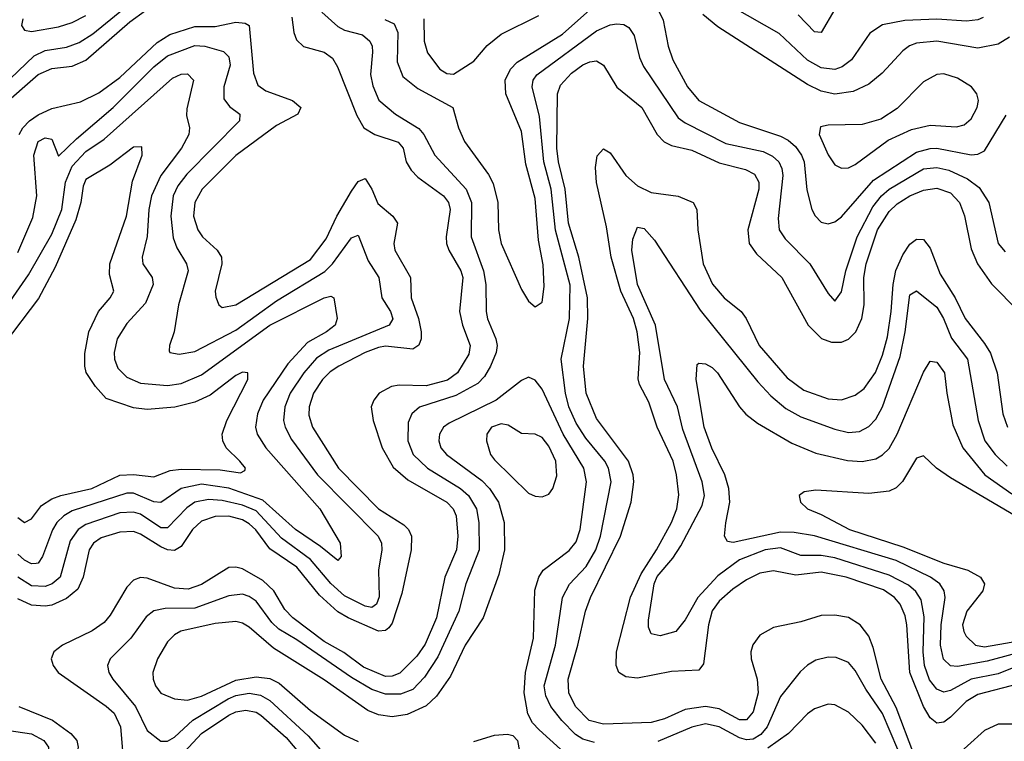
# Model space of a CAD drawing. Header units: inches. Extents: x 990535 to 1117859, y 769386 to 892122.
# Tile 30 of 256: x 1041056 to 1043948, y 841367 to 843488. Entities that reach past the tile are written whole.
import ezdxf

# ---------------------------------------------------------------- set-up
doc = ezdxf.new("R2010")
doc.units = ezdxf.units.IN
doc.header["$MEASUREMENT"] = 0
doc.layers.add('B0844', color=7, linetype='Continuous')

msp = doc.modelspace()

# ---------------------------------------------------------------- linework, layer by layer
at = {"layer": 'B0844', "color": 5}
for points, elevation in [([(1042926.1, 843526.1), (1042946, 843486), (1042960.8, 843410), (1042974.4, 843370), (1043016.9, 843290), (1043050, 843250.6), (1043170, 843185.4), (1043290, 843145.2), (1043313.2, 843133.2), (1043334.8, 843114.8), (1043352.1, 843090), (1043359.6, 843070), (1043367.5, 842987.5), (1043382.6, 842930), (1043391.7, 842911.7), (1043410, 842893), (1043430, 842887.8), (1043450, 842893.9), (1043470, 842908.8), (1043563.6, 843016.4), (1043690, 843098.2), (1043730, 843109.5), (1043750, 843109.8), (1043850, 843090.5), (1043870, 843092.5), (1043890, 843102.6), (1043953.3, 843206.7)], 2560), ([(1043886, 843494), (1043870, 843487.3), (1043836.9, 843483.1), (1043750, 843489.1), (1043655.3, 843484.7), (1043590, 843472.1), (1043552.5, 843447.5), (1043499.2, 843370), (1043471.1, 843348.9), (1043450, 843341.6), (1043410, 843346.2), (1043370, 843368.5), (1043286.8, 843446.8), (1043150, 843524.4)], 2540), ([(1040955.1, 843244.9), (1041098.2, 843381.8), (1041130, 843396.7), (1041193, 843407), (1041230, 843420.2), (1041270, 843446.3), (1041360.9, 843519.1)], 2540), ([(1040999.6, 843230), (1041110, 843326.5), (1041150, 843344.3), (1041210, 843351.2), (1041250, 843368.2), (1041378.9, 843481.1), (1041425.6, 843514.4)], 2520), ([(1041064.6, 843490), (1041061.2, 843470), (1041070, 843456.5), (1041090, 843452.6), (1041170, 843466.4), (1041210, 843479.7), (1041250, 843499.9)], 2560), ([(1041854.6, 843494.6), (1041860.5, 843450), (1041868.5, 843428.5), (1041889, 843409), (1041950, 843391.7), (1041974.4, 843374.4), (1041989.4, 843349.4), (1042046.1, 843206.1), (1042066.2, 843170), (1042099, 843150), (1042167.6, 843127.6), (1042181.6, 843110), (1042190.5, 843070), (1042205.1, 843045.1), (1042225.2, 843025.2), (1042300.1, 842970), (1042314.7, 842950), (1042320.2, 842930), (1042308.2, 842850), (1042309.7, 842830), (1042316.5, 842810), (1042351.4, 842750), (1042357.2, 842730), (1042347, 842630), (1042356.1, 842590), (1042378.9, 842530), (1042375.3, 842504.7), (1042341.8, 842450), (1042311.9, 842428.1), (1042250, 842411.8), (1042170, 842413.6), (1042148.2, 842410), (1042111.5, 842390), (1042095.4, 842370), (1042088.4, 842350), (1042093.9, 842310), (1042120.5, 842230), (1042152.7, 842172.7), (1042195.5, 842135.5), (1042310.2, 842070.2), (1042329.3, 842050), (1042337.7, 842030), (1042342.2, 841970), (1042339, 841930), (1042304.6, 841850), (1042280.2, 841730), (1042246.9, 841653.1), (1042222.6, 841617.4), (1042172.1, 841567.9), (1042150, 841558.4), (1042130, 841557.9), (1042065.2, 841585.2), (1042007.9, 841627.9), (1041950, 841660.8), (1041858.3, 841730), (1041834.4, 841754.4), (1041801.8, 841810), (1041770, 841840.2), (1041710, 841874.1), (1041690, 841879.3), (1041670, 841877.6), (1041590, 841828.6), (1041550, 841814.4), (1041510, 841816.9), (1041430, 841846.6), (1041410, 841848.4), (1041390, 841840.8), (1041370, 841820.2), (1041321.8, 841738.2), (1041303.9, 841716.1), (1041268.1, 841691.9), (1041181.1, 841650), (1041156, 841630), (1041148.2, 841610), (1041153.7, 841590), (1041168.8, 841570), (1041310, 841470.8), (1041333.2, 841450), (1041351.3, 841410), (1041363.2, 841270)], 2520), ([(1041942.6, 843510), (1041990, 843467.8), (1042010, 843456.8), (1042062.7, 843442.7), (1042084.4, 843424.4), (1042090.8, 843410), (1042091.7, 843391.7), (1042086.2, 843326.2), (1042092.9, 843292.9), (1042111, 843251), (1042159.1, 843210), (1042228.3, 843168.3), (1042243, 843150), (1042274.6, 843090), (1042366.7, 842990), (1042382.5, 842950), (1042381.9, 842850), (1042418.1, 842750), (1042424.9, 842710), (1042425.5, 842630), (1042430, 842608.9), (1042454.6, 842550), (1042457.9, 842530), (1042455.6, 842510), (1042438.5, 842470), (1042420.8, 842439.2), (1042401.5, 842418.5), (1042336.6, 842383.4), (1042230.4, 842349.6), (1042207, 842330), (1042196.2, 842303.8), (1042195.4, 842250), (1042211, 842210), (1042253.7, 842170), (1042350.4, 842110.4), (1042374, 842090), (1042397.2, 842050), (1042404.1, 842010), (1042405.6, 841930), (1042366.4, 841830), (1042345.6, 841750), (1042284.2, 841615.8), (1042244.4, 841555.6), (1042210, 841519.6), (1042174.3, 841505.7), (1042130, 841506), (1042090, 841520.1), (1042030, 841554.9), (1041870, 841665.9), (1041817.2, 841697.2), (1041796.7, 841716.7), (1041750, 841779.4), (1041730, 841793.3), (1041710, 841799.5), (1041670, 841795.1), (1041570, 841758.6), (1041482.7, 841757.3), (1041449.7, 841750.3), (1041427, 841733), (1041382.2, 841670), (1041321, 841610), (1041313.2, 841590), (1041317, 841570), (1041328.9, 841550), (1041396, 841470), (1041430, 841398.8), (1041470, 841368.3), (1041490, 841367.6), (1041510, 841379.9), (1041563.7, 841430), (1041667.7, 841492.3), (1041690, 841502.4), (1041730, 841509.3), (1041762.7, 841502.7), (1041790, 841487.7), (1041903.2, 841383.2), (1041990, 841285)], 2540), ([(1042127.7, 843487.7), (1042155.2, 843475.2), (1042166.7, 843450), (1042163.9, 843363.9), (1042180.9, 843320.9), (1042225.1, 843285.1), (1042328, 843230), (1042344.1, 843170), (1042362.5, 843130), (1042432.4, 843032.4), (1042446.3, 843006.3), (1042460.3, 842950), (1042462.5, 842870), (1042470.1, 842830), (1042530, 842694.9), (1042550, 842660.4), (1042570, 842643.8), (1042590, 842657.3), (1042596.4, 842703.6), (1042593.1, 842766.9), (1042579.8, 842839.8), (1042570, 842962), (1042542.7, 843062.7), (1042530, 843158.9), (1042483.4, 843270), (1042481.9, 843310), (1042497.5, 843342.5), (1042516.8, 843363.2), (1042650, 843445.3), (1042730, 843516.8)], 2560), ([(1042242.4, 843490), (1042244.1, 843424.1), (1042253.4, 843390), (1042290, 843342.6), (1042310, 843329.4), (1042330, 843327.8), (1042390, 843365.2), (1042428.6, 843411.4), (1042470, 843445.4), (1042580.2, 843499.8)], 2580), ([(1043963.4, 843436.6), (1043930, 843415.4), (1043870, 843403.9), (1043750, 843424.6), (1043690, 843418.3), (1043669.4, 843410.6), (1043650, 843395.8), (1043588.8, 843330), (1043550, 843298.5), (1043503.3, 843276.7), (1043450, 843269.1), (1043410, 843277.2), (1043370, 843296.8), (1043106.4, 843466.4), (1043062.5, 843502.5)], 2560), ([(1043450, 843518.2), (1043410, 843449.8), (1043390, 843451.8), (1043342.2, 843502.2)], 2520), ([(1041054.3, 843150), (1041065.2, 843170), (1041084.4, 843190), (1041110, 843208.2), (1041150, 843226.9), (1041233.9, 843246.1), (1041287.6, 843272.4), (1041350, 843318.1), (1041459.7, 843420.3), (1041496.2, 843443.8), (1041570, 843467.1), (1041630, 843467.1), (1041690, 843480.3), (1041717.8, 843477.8), (1041730.1, 843470), (1041742.5, 843330), (1041755, 843295), (1041778.6, 843278.6), (1041856.5, 843250), (1041881.6, 843230), (1041872.3, 843210), (1041810, 843176.9), (1041690, 843089), (1041591.4, 842990), (1041570.1, 842950), (1041566.1, 842910), (1041578.4, 842870), (1041592.6, 842850), (1041635.9, 842810), (1041647.9, 842790), (1041649.1, 842770), (1041630.2, 842690.2), (1041631.9, 842671.9), (1041640.9, 842650), (1041650, 842641.5), (1041690, 842649.5), (1041910, 842782.9), (1041955.9, 842844.1), (1041987.4, 842910), (1042030, 842983.6), (1042050, 843012), (1042070, 843021.2), (1042089.6, 842990), (1042107.8, 842947.8), (1042152, 842910), (1042165.2, 842890), (1042155, 842830), (1042157.5, 842810), (1042203.4, 842730), (1042205.1, 842670), (1042226.6, 842610), (1042234.4, 842570), (1042234.8, 842550), (1042228.3, 842531.7), (1042210, 842519.9), (1042130, 842527.9), (1042110, 842524.8), (1042070.1, 842510), (1041993.1, 842470), (1041967.4, 842452.6), (1041945, 842430), (1041918.8, 842390), (1041905.5, 842350), (1041905.3, 842325.3), (1041915.3, 842290), (1041991.7, 842170), (1042110, 842050.8), (1042183.7, 842003.7), (1042197.3, 841990), (1042206, 841970), (1042205.8, 841930), (1042177.9, 841802.1), (1042150, 841714.2), (1042139.5, 841700.5), (1042130, 841693.3), (1042110, 841691.4), (1042020.8, 841730), (1041990, 841748.1), (1041936.4, 841796.4), (1041870, 841879.3), (1041790, 841933.2), (1041748.8, 841988.8), (1041730, 842006.8), (1041710, 842018), (1041670, 842028.8), (1041630, 842028), (1041590, 842014.6), (1041563.1, 841990), (1041530, 841940.1), (1041510, 841928.4), (1041490, 841930.2), (1041470, 841938.6), (1041410, 841976), (1041390, 841983.6), (1041350, 841982.3), (1041294.8, 841965.2), (1041272.1, 841950), (1041259.3, 841930), (1041242.4, 841850), (1041225.9, 841814.1), (1041193.4, 841786.6), (1041150, 841767.7), (1041130, 841764.5), (1041090, 841767.7), (1041050, 841785.7)], 2480), ([(1042744.3, 841364.3), (1042710, 841374.1), (1042687.9, 841387.9), (1042648.1, 841428.1), (1042615.8, 841470), (1042600.6, 841500.6), (1042596.1, 841530), (1042629.9, 841650), (1042650.3, 841790), (1042670.5, 841829.5), (1042719.4, 841880.6), (1042748.1, 841930), (1042761.4, 841970), (1042793, 842130), (1042785.3, 842170), (1042774.7, 842190), (1042718.2, 842258.2), (1042690, 842302.5), (1042668.9, 842350), (1042658.6, 842390), (1042645.7, 842490), (1042671, 842610), (1042672.4, 842707.6), (1042629.6, 842869.6), (1042616.6, 842990), (1042594.9, 843070), (1042582.7, 843202.7), (1042560.9, 843290), (1042563.5, 843310), (1042574.3, 843325.7), (1042750, 843455.1), (1042790, 843472.5), (1042810, 843475.5), (1042830, 843473.2), (1042844.8, 843464.8), (1042860.9, 843440.9), (1042876, 843376), (1042887.9, 843350), (1042990, 843199), (1043010, 843184.1), (1043130, 843123.4), (1043239.8, 843099.8), (1043266.8, 843086.8), (1043285.1, 843070), (1043294.6, 843050), (1043297.4, 843030), (1043283.4, 842903.4), (1043286.7, 842870), (1043303.9, 842843.9), (1043376.1, 842770), (1043430, 842683.1), (1043450, 842660.3), (1043470, 842687.7), (1043481.9, 842750), (1043516, 842850), (1043561.9, 842938.1), (1043586.6, 842970), (1043610, 842989.5), (1043710, 843049.8), (1043750, 843053.7), (1043785.2, 843045.2), (1043839.6, 843019.6), (1043874.3, 842994.3), (1043901.9, 842950), (1043929.5, 842830), (1043950, 842805.2)], 2540), ([(1041050, 842803.4), (1041094.1, 842905.9), (1041106.1, 842970), (1041097.2, 843090), (1041110, 843129.3), (1041130, 843140.8), (1041150, 843136.9), (1041170, 843086.8), (1041222.1, 843137.9), (1041330.6, 843229.4), (1041450, 843348.9), (1041490, 843381.3), (1041570, 843411.4), (1041599.5, 843410), (1041654, 843394), (1041670, 843378.5), (1041673.5, 843353.5), (1041655.5, 843290), (1041655.5, 843255.5), (1041672.1, 843232.1), (1041702.2, 843210), (1041701.7, 843190), (1041546.1, 843033.9), (1041520.5, 842999.5), (1041506.8, 842970), (1041499.7, 842910), (1041506.7, 842846.7), (1041516.8, 842816.8), (1041545.7, 842770), (1041550.1, 842750), (1041522.3, 842650), (1041509.6, 842570.4), (1041495.6, 842530), (1041494.9, 842514.9), (1041496.3, 842510), (1041524.5, 842504.5), (1041570, 842512.2), (1041690, 842575.3), (1041810, 842662), (1041952.2, 842747.8), (1041974.5, 842770), (1042030, 842846.2), (1042050, 842854.9), (1042079.1, 842779.1), (1042110.1, 842730), (1042119.3, 842670), (1042145.1, 842630), (1042151.3, 842608.7), (1042141, 842590), (1041963.5, 842516.5), (1041927.2, 842492.8), (1041890.2, 842449.8), (1041850.4, 842390), (1041834.4, 842350), (1041830.9, 842310), (1041835.4, 842290), (1041853.7, 842253.7), (1041930.5, 842150), (1042109, 841970), (1042118.1, 841950), (1042119.6, 841930), (1042109.5, 841870), (1042111.7, 841791.7), (1042103.5, 841770), (1042090, 841760.9), (1042070, 841764.9), (1042010, 841795.1), (1041970, 841830.9), (1041910, 841902), (1041824.2, 841964.2), (1041750, 842044.9), (1041710, 842061.2), (1041650, 842074.8), (1041610, 842078.3), (1041570, 842070.5), (1041546.5, 842053.5), (1041490, 841994.6), (1041470, 841994.5), (1041410, 842034.3), (1041390, 842041.1), (1041350, 842038.3), (1041250, 842004.9), (1041227.3, 841990), (1041204, 841956), (1041174.8, 841850), (1041150.7, 841830), (1041130, 841822.2), (1041090, 841824.7), (1041050.1, 841850.1)], 2460), ([(1043682.3, 841330), (1043630, 841466.5), (1043585.9, 841550), (1043562.7, 841642.7), (1043550, 841676.2), (1043524.7, 841710), (1043490, 841730.8), (1043450, 841738.3), (1043410, 841736.9), (1043350, 841718.5), (1043270, 841702.1), (1043230, 841678.9), (1043208.8, 841651.2), (1043203.6, 841630), (1043204.3, 841610), (1043222.2, 841550), (1043224.3, 841510), (1043210, 841454.5), (1043190, 841430.8), (1043170, 841431), (1043110, 841462.7), (1043070, 841469.3), (1043010, 841460.8), (1042950, 841433.1), (1042910, 841422.8), (1042770, 841417.5), (1042728.3, 841428.3), (1042688.5, 841470), (1042668.2, 841510), (1042666.9, 841550), (1042695.5, 841650), (1042717.4, 841750), (1042732.4, 841790), (1042820.7, 841970), (1042852.1, 842070), (1042859.8, 842130), (1042857.6, 842150), (1042843.7, 842190), (1042750, 842315.9), (1042719.9, 842390), (1042711.2, 842470), (1042724.5, 842610), (1042723, 842670), (1042697.6, 842790), (1042667.9, 842890), (1042658, 842990), (1042638, 843070), (1042633.8, 843110), (1042635, 843270), (1042644.4, 843295.6), (1042676.9, 843330), (1042710, 843354.7), (1042730, 843364.1), (1042750, 843366.8), (1042770, 843354.2), (1042809.7, 843289.7), (1042883.3, 843230), (1042928.3, 843150), (1042948.7, 843128.7), (1042970, 843118.4), (1043030, 843103.9), (1043110, 843066.8), (1043187.4, 843047.4), (1043214, 843034), (1043226.9, 843010), (1043226.9, 842990), (1043194.2, 842870), (1043198.7, 842830), (1043219.6, 842799.6), (1043294.2, 842730), (1043372, 842590), (1043410.4, 842550.4), (1043440, 842540), (1043470, 842540.5), (1043490, 842548.5), (1043511.8, 842570), (1043528.8, 842610), (1043536.5, 842650), (1043535.6, 842730), (1043542.3, 842770), (1043575.2, 842870), (1043610, 842923.9), (1043633.4, 842946.6), (1043670, 842970.3), (1043710, 842986.9), (1043750, 842992.3), (1043790, 842978.6), (1043816.5, 842950), (1043830.8, 842910.8), (1043850, 842814.7), (1043868.7, 842770), (1043910, 842711.3), (1043990.4, 842630.4)], 2520), ([(1040990, 842607.6), (1041081.6, 842738.4), (1041150, 842857.4), (1041179.7, 842930), (1041190.5, 843010), (1041210, 843056.8), (1041250, 843099.9), (1041303.7, 843136.3), (1041504.6, 843315.4), (1041530, 843327.8), (1041548.4, 843328.4), (1041565.9, 843310), (1041546.1, 843226.1), (1041546, 843206), (1041554.8, 843170), (1041552.8, 843150), (1041530.5, 843110), (1041470.5, 843029.5), (1041443, 842970), (1041434.6, 842930), (1041429.7, 842850.3), (1041415.6, 842790), (1041417.1, 842770), (1041445.1, 842730), (1041447.3, 842710), (1041425.4, 842654.6), (1041370, 842594.5), (1041341.8, 842550), (1041332.9, 842510), (1041333.8, 842490), (1041343.4, 842463.4), (1041370, 842436.8), (1041410, 842419.4), (1041490, 842413.1), (1041530, 842419), (1041590, 842444.6), (1041790, 842590.1), (1041950, 842670.1), (1041970, 842675.2), (1041978, 842670), (1041988.2, 842610), (1041982, 842590), (1041956.6, 842570), (1041900.5, 842539.5), (1041843.1, 842476.9), (1041771.1, 842370), (1041753.8, 842330), (1041748.3, 842290), (1041753, 842270), (1041778.3, 842230), (1041937.5, 842050), (1041996.6, 841950), (1041999.7, 841910), (1041990, 841898.2), (1041939.6, 841939.6), (1041866, 841990), (1041770, 842076), (1041670, 842111.4), (1041590, 842123.3), (1041529.8, 842110.2), (1041470, 842069.5), (1041450, 842071), (1041390, 842096.6), (1041370, 842096.8), (1041210, 842044.1), (1041184.9, 842030), (1041164.5, 842010), (1041151.5, 841988.5), (1041122.8, 841910), (1041110, 841891.2), (1041104, 841890), (1041090, 841888.5), (1041070, 841899.2), (1041050, 841917.7)], 2440), ([(1041050, 842025.2), (1041070, 842010.5), (1041090, 842020.6), (1041120, 842060), (1041150, 842080.3), (1041176.1, 842090), (1041267.8, 842110), (1041350, 842149.1), (1041390, 842151.4), (1041450, 842144), (1041497.2, 842162.8), (1041530, 842167.2), (1041644.8, 842164.8), (1041703.8, 842156.2), (1041716.9, 842163.1), (1041718.4, 842170), (1041702.7, 842190), (1041662.1, 842230), (1041651.9, 842250), (1041650.6, 842270), (1041664.1, 842310), (1041726.2, 842430), (1041726, 842450), (1041710, 842452.2), (1041690, 842442.6), (1041615.3, 842384.7), (1041570, 842363.4), (1041511.2, 842348.8), (1041430, 842342.3), (1041390, 842347.1), (1041310, 842374.7), (1041278.1, 842410), (1041251.3, 842451.3), (1041246.5, 842470), (1041246.8, 842506.8), (1041259.1, 842570), (1041287, 842630), (1041321, 842670), (1041332.4, 842690), (1041319.2, 842739.2), (1041320.8, 842770), (1041368.9, 842910), (1041387.3, 843012.7), (1041415, 843090), (1041414, 843114), (1041390, 843112.6), (1041319.9, 843060.1), (1041250, 843018.2), (1041241.6, 842998.4), (1041235.2, 842950), (1041220.3, 842899.7), (1041159.7, 842760.3), (1041111.2, 842668.8), (1041010, 842535.4)], 2420), ([(1043990, 841536.5), (1043870, 841504.9), (1043835.4, 841484.6), (1043790, 841438), (1043770, 841423.4), (1043750, 841421.1), (1043730, 841436.4), (1043710.6, 841470), (1043670.6, 841570), (1043661.3, 841710), (1043656.1, 841736.1), (1043641.5, 841770), (1043625.1, 841790), (1043592.9, 841812.9), (1043483.7, 841850), (1043410, 841864.1), (1043335.3, 841855.3), (1043270, 841868.5), (1043230, 841861.1), (1043190, 841841.9), (1043150, 841814.4), (1043110, 841779.2), (1043090, 841751.1), (1043079.1, 841710), (1043064.6, 841595.4), (1043050, 841576.9), (1042970, 841572.5), (1042870, 841552.7), (1042836.4, 841556.4), (1042815.4, 841570), (1042807.5, 841590), (1042808.3, 841630), (1042849.5, 841790.5), (1042880.6, 841859.4), (1042926.4, 841930), (1042970.6, 842010), (1042986.3, 842050), (1042991.6, 842091.6), (1042985.1, 842150), (1042975.2, 842190), (1042928.1, 842290), (1042903.6, 842363.6), (1042875.7, 842415.7), (1042872.2, 842432.2), (1042877.3, 842510), (1042869.1, 842570), (1042858.9, 842610), (1042821.1, 842690), (1042792.7, 842790), (1042779, 842879), (1042750, 843009.7), (1042746.8, 843053.2), (1042752.3, 843087.7), (1042770, 843108.4), (1042790, 843096.8), (1042835.7, 843030), (1042870, 842999.9), (1042910, 842980.3), (1042990, 842969.1), (1043033.4, 842950), (1043044.5, 842930), (1043047.1, 842870), (1043063.2, 842770), (1043090.3, 842710.3), (1043125.1, 842670), (1043175.1, 842630), (1043189.1, 842610), (1043227.4, 842530), (1043310, 842435.2), (1043359, 842399), (1043430, 842373.3), (1043470, 842371), (1043510, 842384.5), (1043536.2, 842403.8), (1043568.9, 842451.1), (1043590, 842501.7), (1043604.5, 842555.5), (1043615.7, 842630), (1043620.9, 842710), (1043629.3, 842750.7), (1043650, 842797), (1043670, 842828.4), (1043690, 842842.7), (1043710, 842841.3), (1043730, 842816.5), (1043759.7, 842739.7), (1043803.2, 842670), (1043832.5, 842610), (1043890, 842536.6), (1043907.5, 842507.5), (1043926.6, 842450), (1043943.4, 842330), (1043956.9, 842290)], 2480), ([(1043990, 841590), (1043930, 841565.7), (1043850, 841550.4), (1043790, 841516.5), (1043770, 841511.9), (1043750, 841520.3), (1043728, 841548), (1043713.3, 841590), (1043709.5, 841630), (1043712.8, 841732.8), (1043703.2, 841783.2), (1043687.5, 841807.5), (1043666.3, 841826.3), (1043610, 841855.7), (1043450, 841906.9), (1043410, 841913.8), (1043350, 841913.8), (1043290, 841936.1), (1043245.6, 841930), (1043170, 841900.2), (1043106.6, 841853.4), (1043047.2, 841790), (1043010, 841724.4), (1042983.1, 841690), (1042936.9, 841676.9), (1042910, 841683.5), (1042903, 841703), (1042902.9, 841722.9), (1042919.5, 841830), (1042928.4, 841851.6), (1042974.3, 841905.7), (1042997.8, 841942.2), (1043060.1, 842059.9), (1043067.5, 842090), (1043060.6, 842130), (1043003.8, 842283.8), (1042987.8, 842350), (1042949.6, 842430), (1042923.4, 842590), (1042870, 842709.8), (1042853.9, 842810), (1042856.9, 842843.1), (1042870, 842878), (1042890, 842873.7), (1042920, 842840), (1043054.3, 842634.3), (1043223.4, 842423.4), (1043262.1, 842382.1), (1043305.7, 842345.7), (1043350, 842321.1), (1043450, 842284.3), (1043490, 842275.1), (1043521.9, 842278.1), (1043550, 842292), (1043570, 842313.7), (1043589.5, 842350), (1043642, 842498), (1043656.5, 842570), (1043670, 842678.9), (1043690, 842691.2), (1043750, 842642.6), (1043768.8, 842610), (1043792.3, 842552.3), (1043839.3, 842490), (1043871.2, 842310), (1043890.9, 842250), (1043920.5, 842210), (1043955.7, 842175.7)], 2460), ([(1044010, 841633.5), (1043897.3, 841602.7), (1043810, 841587), (1043790, 841588.7), (1043768.9, 841608.9), (1043760.4, 841650), (1043762.6, 841710), (1043774.5, 841790), (1043771.4, 841810), (1043758, 841830), (1043730.5, 841850), (1043630, 841898.3), (1043390, 841970.8), (1043330, 841980.9), (1043290, 841982.2), (1043151.5, 841951.5), (1043134.3, 841954.3), (1043126.1, 841970), (1043129.3, 842009.3), (1043142, 842070), (1043138.7, 842110), (1043126.5, 842150), (1043088.6, 842228.6), (1043066.1, 842290), (1043042.6, 842430), (1043045.6, 842474.4), (1043050, 842478.4), (1043070, 842476.5), (1043090, 842465.4), (1043105.4, 842450), (1043170.1, 842350), (1043188.8, 842328.8), (1043222.3, 842302.3), (1043323.4, 842243.4), (1043393.9, 842213.9), (1043487.4, 842192.6), (1043530.3, 842189.7), (1043570, 842197.5), (1043590, 842209), (1043610, 842228.1), (1043633.5, 842270), (1043710, 842451.8), (1043730, 842484), (1043750, 842481.6), (1043772.3, 842450), (1043778.5, 842390), (1043796.8, 842296.8), (1043826.1, 842230), (1043890.1, 842150), (1043970, 842094.3)], 2440), ([(1042644.5, 841344.5), (1042581.1, 841401.1), (1042562.1, 841422.1), (1042548.4, 841448.4), (1042537.1, 841510), (1042541.7, 841570), (1042564.5, 841670), (1042568.7, 841811.3), (1042580.4, 841850), (1042593.5, 841870), (1042670, 841928.2), (1042690, 841953.5), (1042701.9, 841990), (1042720.8, 842130), (1042712.5, 842170), (1042651.9, 842270), (1042590, 842401.6), (1042570, 842428.7), (1042550, 842437.6), (1042530, 842427.3), (1042455.6, 842370), (1042317.5, 842302.5), (1042300.9, 842290), (1042288.4, 842270), (1042286.5, 842250), (1042292.8, 842230), (1042309, 842210), (1042413.3, 842133.3), (1042435.6, 842110), (1042461.6, 842070), (1042479, 842010), (1042479.4, 841930), (1042462.7, 841857.3), (1042416.8, 841730), (1042364.4, 841650), (1042321.5, 841558.5), (1042279.5, 841500.5), (1042250, 841471.2), (1042194.1, 841445.9), (1042150, 841439.5), (1042110, 841445.3), (1042078.4, 841458.4), (1041950, 841547.9), (1041801.3, 841641.3), (1041730, 841702.8), (1041710, 841714.2), (1041690, 841719), (1041630, 841713.3), (1041529.2, 841690.8), (1041510, 841680.5), (1041490, 841659.8), (1041460.4, 841610), (1041446.4, 841570), (1041447.7, 841550), (1041454.6, 841530), (1041470, 841508.7), (1041510, 841492), (1041548.5, 841488.5), (1041590, 841500.2), (1041690, 841546.9), (1041750, 841556.4), (1041790, 841552), (1041818.1, 841538.1), (1041910, 841458.4), (1042010, 841385.9), (1042050, 841366.9)], 2560), ([(1043979.3, 842030), (1043790, 842141.2), (1043748.2, 842170), (1043710, 842206.3), (1043690, 842199.6), (1043649, 842131), (1043630, 842112), (1043610, 842102.8), (1043550, 842095.7), (1043394.3, 842105.7), (1043359.5, 842100.5), (1043345.2, 842090), (1043349.3, 842070), (1043369.3, 842050), (1043410, 842034.2), (1043493.5, 841990), (1043650, 841939.1), (1043770, 841891.2), (1043840.3, 841870), (1043877.7, 841850), (1043889.2, 841830), (1043884.6, 841810), (1043837.6, 841750), (1043825.4, 841710), (1043828.5, 841690), (1043836.1, 841676.1), (1043862.9, 841650), (1043890, 841645.2), (1044013, 841667)], 2420), ([(1043657.5, 841290), (1043590, 841449.3), (1043540.7, 841520.7), (1043510, 841575.4), (1043490, 841598.5), (1043454, 841614), (1043430, 841614.5), (1043394.6, 841605.4), (1043369.2, 841590.8), (1043348.3, 841571.7), (1043290, 841499), (1043251.1, 841410), (1043232.4, 841387.6), (1043210, 841373.9), (1043190, 841371.9), (1043170, 841377.5), (1043110, 841409.9), (1043070, 841418.5), (1043030, 841409.3), (1042930, 841367.2)], 2540), ([(1041052.7, 841470), (1041151.8, 841430), (1041205.4, 841390), (1041223, 841370), (1041227.2, 841350), (1041223, 841330), (1041177.1, 841250), (1041152.7, 841167.3), (1041148, 841110), (1041161.6, 840990), (1041157.9, 840950), (1041131.6, 840848.4), (1041119.7, 840820.3), (1041100.7, 840799.3), (1041070, 840786.8), (1041030, 840787.3)], 2480), ([(1043570, 841361.5), (1043530, 841414.9), (1043490, 841453.5), (1043450, 841474.2), (1043430, 841476.4), (1043390, 841462.4), (1043370, 841448.4), (1043313.4, 841390), (1043253.2, 841346.8)], 2560), ([(1041515.1, 841310), (1041589.8, 841390.2), (1041670, 841444.6), (1041690, 841454), (1041719.4, 841459.4), (1041750, 841453.1), (1041764.1, 841444.1), (1041838.7, 841378.7), (1041879, 841330)], 2520), ([(1043970, 841417.4), (1043930, 841417.7), (1043890, 841399.4), (1043790, 841309.1)], 2520), ([(1040990, 841403.8), (1041090, 841389.7), (1041126.5, 841370), (1041140.1, 841350), (1041142.3, 841330), (1041135.5, 841310), (1041093.8, 841230), (1041082.4, 841190), (1041084.4, 840970), (1041073.3, 840926.7), (1041058, 840890), (1041050, 840878.1)], 2460), ([(1042390, 841366.7), (1042450, 841385.3), (1042488.9, 841388.9), (1042504.2, 841384.2), (1042517.6, 841370), (1042528.7, 841310)], 2560)]:
    msp.add_lwpolyline(points, dxfattribs=dict(at, elevation=elevation))
at = {"layer": 'B0844', "color": 5, "elevation": 2580}
for points in [[(1043770, 843328.5), (1043750, 843326.3), (1043710, 843304.8), (1043633.2, 843226.8), (1043584.6, 843195.4), (1043530, 843179.9), (1043430, 843177.3), (1043407.7, 843172.3), (1043403.8, 843150), (1043430, 843090.3), (1043450, 843061.2), (1043470, 843051), (1043490, 843052.5), (1043510, 843062.4), (1043606.7, 843133.3), (1043675.2, 843164.8), (1043730, 843177.6), (1043807.6, 843172.4), (1043830, 843179.1), (1043850, 843196.2), (1043868.4, 843230), (1043872.1, 843250), (1043867, 843270), (1043850.9, 843290), (1043810, 843315.7)], [(1042470, 842300.6), (1042441.1, 842290), (1042427.5, 842270), (1042427.1, 842250), (1042439, 842210), (1042450, 842194.4), (1042550, 842096.9), (1042570, 842087.6), (1042590, 842086), (1042610, 842094), (1042621.7, 842110), (1042633, 842147), (1042630.8, 842190), (1042610, 842234.6), (1042590, 842259.8), (1042570, 842269.8), (1042530, 842271.8), (1042490, 842295.9)]]:
    msp.add_lwpolyline(points, close=True, dxfattribs=at)

doc.saveas('drawing.dxf')
